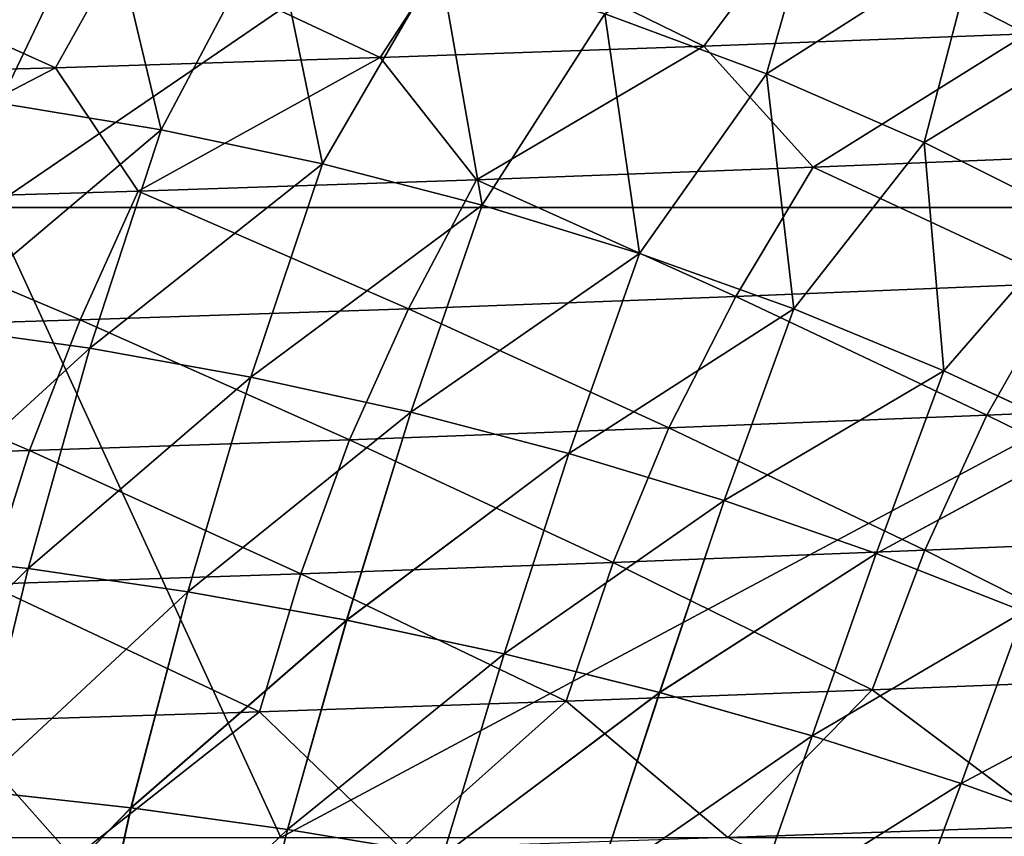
# Model space of a CAD drawing. Header units: metres. Extents: x -31 to 127, y -24 to 31.
# Tile 49 of 67: x 60.81 to 69.33, y 5.45 to 12.51. Entities that reach past the tile are written whole.
import ezdxf

# ---------------------------------------------------------------- set-up
doc = ezdxf.new("R2010")
doc.units = ezdxf.units.M
doc.layers.add('solid_13_381_041_XXX', color=7, linetype='CONTINUOUS')

msp = doc.modelspace()

# ---------------------------------------------------------------- linework, layer by layer
at = {"layer": 'solid_13_381_041_XXX'}
for points in [[(60.565231, 10.885859, 116.249481), (68.527412, 16.327152, 115.809334), (55.888191, 16.327391, 115.855858)], [(60.565231, 10.885859, 116.249481), (73.274803, 10.885625, 116.164314), (68.527412, 16.327152, 115.809334)], [(73.274803, 10.885625, 116.164314), (81.177765, 16.326603, 115.751122), (68.527412, 16.327152, 115.809334)], [(70.261925, 14.6059, 141.972061), (70.362419, 12.502832, 141.888916), (69.098709, 13.203887, 141.868103)], [(69.098946, 13.203829, 145.367859), (70.362625, 12.502773, 145.347046), (70.262108, 14.605868, 145.263901)], [(60.071453, 13.877574, 141.629944), (61.536015, 13.665314, 141.652725), (60.639256, 11.787436, 141.543594)], [(60.639633, 11.787431, 145.692368), (61.5364, 13.665306, 145.583237), (60.071861, 13.877584, 145.606018)], [(67.788475, 13.833856, 141.847687), (67.275604, 12.040837, 141.756653), (65.875633, 12.561348, 141.729004)], [(65.875938, 12.561301, 145.506958), (67.275887, 12.040783, 145.479309), (67.788742, 13.833801, 145.38829)], [(67.788475, 13.833856, 141.847687), (69.098709, 13.203887, 141.868103), (67.275604, 12.040837, 141.756653)], [(67.275887, 12.040783, 145.479309), (69.098946, 13.203829, 145.367859), (67.788742, 13.833801, 145.38829)], [(61.536015, 13.665314, 141.652725), (62.038837, 11.557404, 141.57164), (60.639256, 11.787436, 141.543594)], [(60.639633, 11.787431, 145.692368), (62.039192, 11.557385, 145.664322), (61.5364, 13.665306, 145.583237)], [(61.536015, 13.665314, 141.652725), (62.997311, 13.375168, 141.676895), (62.038837, 11.557404, 141.57164)], [(62.039192, 11.557385, 145.664322), (62.997669, 13.375144, 145.559067), (61.5364, 13.665306, 145.583237)], [(67.563843, 13.395653, 97.380821), (70.459534, 13.502619, 96.813416), (69.526123, 12.38778, 95.821739)], [(62.997311, 13.375168, 141.676895), (63.433151, 11.26382, 141.601135), (62.038837, 11.557404, 141.57164)], [(62.039192, 11.557385, 145.664322), (63.433483, 11.26379, 145.634827), (62.997669, 13.375144, 145.559067)], [(62.997311, 13.375168, 141.676895), (64.446716, 13.007069, 141.702362), (63.433151, 11.26382, 141.601135)], [(63.433483, 11.26379, 145.634827), (64.447052, 13.007032, 145.533615), (62.997669, 13.375144, 145.559067)], [(64.6595, 13.297162, 97.931801), (67.563843, 13.395653, 97.380821), (66.733864, 12.281395, 96.453064)], [(67.563843, 13.395653, 97.380821), (69.526123, 12.38778, 95.821739), (66.733864, 12.281395, 96.453064)], [(61.745384, 13.20843, 98.452881), (64.6595, 13.297162, 97.931801), (63.933178, 12.183467, 97.063698)], [(64.6595, 13.297162, 97.931801), (66.733864, 12.281395, 96.453064), (63.933178, 12.183467, 97.063698)], [(58.820385, 13.130742, 98.930603), (61.745384, 13.20843, 98.452881), (61.122879, 12.095262, 97.639305)], [(61.745384, 13.20843, 98.452881), (63.933178, 12.183467, 97.063698), (61.122879, 12.095262, 97.639305)], [(69.098709, 13.203887, 141.868103), (68.638237, 11.449337, 141.785049), (67.275604, 12.040837, 141.756653)], [(67.275887, 12.040783, 145.479309), (68.638481, 11.449277, 145.450912), (69.098946, 13.203829, 145.367859)], [(69.098709, 13.203887, 141.868103), (70.362419, 12.502832, 141.888916), (68.638237, 11.449337, 141.785049)], [(68.638481, 11.449277, 145.450912), (70.362625, 12.502773, 145.347046), (69.098946, 13.203829, 145.367859)], [(58.820385, 13.130742, 98.930603), (61.122879, 12.095262, 97.639305), (58.301804, 12.018047, 98.165558)], [(64.446716, 13.007069, 141.702362), (64.814827, 10.906488, 141.631973), (63.433151, 11.26382, 141.601135)], [(63.433483, 11.26379, 145.634827), (64.815132, 10.906449, 145.603989), (64.447052, 13.007032, 145.533615)], [(64.446716, 13.007069, 141.702362), (65.875633, 12.561348, 141.729004), (64.814827, 10.906488, 141.631973)], [(64.815132, 10.906449, 145.603989), (65.875938, 12.561301, 145.506958), (64.447052, 13.007032, 145.533615)], [(65.875633, 12.561348, 141.729004), (66.176491, 10.487196, 141.663986), (64.814827, 10.906488, 141.631973)], [(64.815132, 10.906449, 145.603989), (66.176773, 10.487149, 145.571976), (65.875938, 12.561301, 145.506958)], [(65.875633, 12.561348, 141.729004), (67.275604, 12.040837, 141.756653), (66.176491, 10.487196, 141.663986)], [(66.176773, 10.487149, 145.571976), (67.275887, 12.040783, 145.479309), (65.875938, 12.561301, 145.506958)], [(70.362419, 12.502832, 141.888916), (69.955132, 10.790648, 141.813965), (68.638237, 11.449337, 141.785049)], [(68.638481, 11.449277, 145.450912), (69.955345, 10.790586, 145.421997), (70.362625, 12.502773, 145.347046)], [(66.733864, 12.281395, 96.453064), (69.526123, 12.38778, 95.821739), (67.680016, 11.235199, 95.208275)], [(69.526123, 12.38778, 95.821739), (70.586349, 11.353194, 94.460648), (67.680016, 11.235199, 95.208275)], [(63.933178, 12.183467, 97.063698), (66.733864, 12.281395, 96.453064), (64.765167, 11.125924, 95.938026)], [(66.733864, 12.281395, 96.453064), (67.680016, 11.235199, 95.208275), (64.765167, 11.125924, 95.938026)], [(61.122879, 12.095262, 97.639305), (63.933178, 12.183467, 97.063698), (61.840271, 11.026937, 96.631165)], [(63.933178, 12.183467, 97.063698), (64.765167, 11.125924, 95.938026), (61.840271, 11.026937, 96.631165)], [(58.301804, 12.018047, 98.165558), (61.122879, 12.095262, 97.639305), (58.903793, 10.939805, 97.268951)], [(61.122879, 12.095262, 97.639305), (61.840271, 11.026937, 96.631165), (58.903793, 10.939805, 97.268951)], [(67.275604, 12.040837, 141.756653), (67.510811, 10.008978, 141.69693), (66.176491, 10.487196, 141.663986)], [(66.176773, 10.487149, 145.571976), (67.511063, 10.008926, 145.539032), (67.275887, 12.040783, 145.479309)], [(67.275604, 12.040837, 141.756653), (68.638237, 11.449337, 141.785049), (67.510811, 10.008978, 141.69693)], [(67.511063, 10.008926, 145.539032), (68.638481, 11.449277, 145.450912), (67.275887, 12.040783, 145.479309)], [(60.639256, 11.787436, 141.543594), (62.038837, 11.557404, 141.57164), (60.02787, 9.8613, 141.453659)], [(60.02824, 9.861297, 145.782318), (62.039192, 11.557385, 145.664322), (60.639633, 11.787431, 145.692368)], [(62.038837, 11.557404, 141.57164), (61.42186, 9.668154, 141.485916), (60.02787, 9.8613, 141.453659)], [(60.02824, 9.861297, 145.782318), (61.422207, 9.668139, 145.750061), (62.039192, 11.557385, 145.664322)], [(62.038837, 11.557404, 141.57164), (63.433151, 11.26382, 141.601135), (61.42186, 9.668154, 141.485916)], [(61.422207, 9.668139, 145.750061), (63.433483, 11.26379, 145.634827), (62.039192, 11.557385, 145.664322)], [(68.638237, 11.449337, 141.785049), (68.810417, 9.47489, 141.730576), (67.510811, 10.008978, 141.69693)], [(67.511063, 10.008926, 145.539032), (68.810638, 9.474834, 145.505402), (68.638481, 11.449277, 145.450912)], [(68.638237, 11.449337, 141.785049), (69.955132, 10.790648, 141.813965), (68.810417, 9.47489, 141.730576)], [(68.810638, 9.474834, 145.505402), (69.955345, 10.790586, 145.421997), (68.638481, 11.449277, 145.450912)], [(67.680016, 11.235199, 95.208275), (70.586349, 11.353194, 94.460648), (69.834312, 10.231964, 93.651947)], [(63.433151, 11.26382, 141.601135), (62.813923, 9.419996, 141.519806), (61.42186, 9.668154, 141.485916)], [(61.422207, 9.668139, 145.750061), (62.814247, 9.419971, 145.716156), (63.433483, 11.26379, 145.634827)], [(63.433151, 11.26382, 141.601135), (64.814827, 10.906488, 141.631973), (62.813923, 9.419996, 141.519806)], [(62.814247, 9.419971, 145.716156), (64.815132, 10.906449, 145.603989), (63.433483, 11.26379, 145.634827)], [(64.765167, 11.125924, 95.938026), (67.680016, 11.235199, 95.208275), (67.010086, 10.11683, 94.452156)], [(67.680016, 11.235199, 95.208275), (69.834312, 10.231964, 93.651947), (67.010086, 10.11683, 94.452156)], [(61.840271, 11.026937, 96.631165), (64.765167, 11.125924, 95.938026), (64.177849, 10.010092, 95.230682)], [(64.765167, 11.125924, 95.938026), (67.010086, 10.11683, 94.452156), (64.177849, 10.010092, 95.230682)], [(58.903793, 10.939805, 97.268951), (61.840271, 11.026937, 96.631165), (61.336021, 9.913301, 95.968155)], [(61.840271, 11.026937, 96.631165), (64.177849, 10.010092, 95.230682), (61.336021, 9.913301, 95.968155)], [(58.903793, 10.939805, 97.268951), (61.336021, 9.913301, 95.968155), (58.483009, 9.828011, 96.64521)], [(64.814827, 10.906488, 141.631973), (64.197121, 9.116448, 141.555237), (62.813923, 9.419996, 141.519806)], [(62.814247, 9.419971, 145.716156), (64.197418, 9.116415, 145.680725), (64.815132, 10.906449, 145.603989)], [(64.814827, 10.906488, 141.631973), (66.176491, 10.487196, 141.663986), (64.197121, 9.116448, 141.555237)], [(64.197418, 9.116415, 145.680725), (66.176773, 10.487149, 145.571976), (64.815132, 10.906449, 145.603989)], [(50.312305, 5.437674, 116.539604), (63.072845, 5.437644, 116.500504), (60.565231, 10.885859, 116.249481)], [(63.072845, 5.437644, 116.500504), (73.274803, 10.885625, 116.164314), (60.565231, 10.885859, 116.249481)], [(63.072845, 5.437644, 116.500504), (75.805283, 5.437507, 116.404823), (73.274803, 10.885625, 116.164314)], [(69.955132, 10.790648, 141.813965), (70.067955, 8.887985, 141.764664), (68.810417, 9.47489, 141.730576)], [(68.810638, 9.474834, 145.505402), (70.068161, 8.887929, 145.471313), (69.955345, 10.790586, 145.421997)], [(66.176491, 10.487196, 141.663986), (65.564438, 8.75913, 141.591995), (64.197121, 9.116448, 141.555237)], [(64.197418, 9.116415, 145.680725), (65.56472, 8.75909, 145.643967), (66.176773, 10.487149, 145.571976)], [(66.176491, 10.487196, 141.663986), (67.510811, 10.008978, 141.69693), (65.564438, 8.75913, 141.591995)], [(65.56472, 8.75909, 145.643967), (67.511063, 10.008926, 145.539032), (66.176773, 10.487149, 145.571976)], [(67.010086, 10.11683, 94.452156), (69.834312, 10.231964, 93.651947), (69.182732, 9.091133, 92.94912)], [(69.834312, 10.231964, 93.651947), (71.93045, 9.208634, 92.099472), (69.182732, 9.091133, 92.94912)], [(64.177849, 10.010092, 95.230682), (67.010086, 10.11683, 94.452156), (66.429176, 8.980027, 93.793457)], [(67.010086, 10.11683, 94.452156), (69.182732, 9.091133, 92.94912), (66.429176, 8.980027, 93.793457)], [(61.336021, 9.913301, 95.968155), (64.177849, 10.010092, 95.230682), (63.668171, 8.876867, 94.612671)], [(64.177849, 10.010092, 95.230682), (66.429176, 8.980027, 93.793457), (63.668171, 8.876867, 94.612671)], [(67.510811, 10.008978, 141.69693), (66.908844, 8.350751, 141.629837), (65.564438, 8.75913, 141.591995)], [(65.56472, 8.75909, 145.643967), (66.909096, 8.350705, 145.606125), (67.511063, 10.008926, 145.539032)], [(67.510811, 10.008978, 141.69693), (68.810417, 9.47489, 141.730576), (66.908844, 8.350751, 141.629837)], [(66.909096, 8.350705, 145.606125), (68.810638, 9.474834, 145.505402), (67.511063, 10.008926, 145.539032)], [(58.483009, 9.828011, 96.64521), (61.336021, 9.913301, 95.968155), (60.898075, 8.783184, 95.386925)], [(61.336021, 9.913301, 95.968155), (63.668171, 8.876867, 94.612671), (60.898075, 8.783184, 95.386925)], [(58.483009, 9.828011, 96.64521), (60.898075, 8.783184, 95.386925), (58.117268, 8.700506, 96.09639)], [(60.02787, 9.8613, 141.453659), (61.42186, 9.668154, 141.485916), (59.506428, 7.919206, 141.379654)], [(59.506786, 7.919204, 145.856308), (61.422207, 9.668139, 145.750061), (60.02824, 9.861297, 145.782318)], [(61.42186, 9.668154, 141.485916), (60.886799, 7.763927, 141.415131), (59.506428, 7.919206, 141.379654)], [(59.506786, 7.919204, 145.856308), (60.887138, 7.763915, 145.820847), (61.422207, 9.668139, 145.750061)], [(61.42186, 9.668154, 141.485916), (62.813923, 9.419996, 141.519806), (60.886799, 7.763927, 141.415131)], [(60.887138, 7.763915, 145.820847), (62.814247, 9.419971, 145.716156), (61.422207, 9.668139, 145.750061)], [(68.810417, 9.47489, 141.730576), (68.223282, 7.894028, 141.668518), (66.908844, 8.350751, 141.629837)], [(66.909096, 8.350705, 145.606125), (68.223511, 7.89398, 145.567459), (68.810638, 9.474834, 145.505402)], [(68.810417, 9.47489, 141.730576), (70.067955, 8.887985, 141.764664), (68.223282, 7.894028, 141.668518)], [(68.223511, 7.89398, 145.567459), (70.068161, 8.887929, 145.471313), (68.810638, 9.474834, 145.505402)], [(62.813923, 9.419996, 141.519806), (62.26767, 7.563072, 141.452362), (60.886799, 7.763927, 141.415131)], [(60.887138, 7.763915, 145.820847), (62.26799, 7.563052, 145.783615), (62.814247, 9.419971, 145.716156)], [(62.813923, 9.419996, 141.519806), (64.197121, 9.116448, 141.555237), (62.26767, 7.563072, 141.452362)], [(62.26799, 7.563052, 145.783615), (64.197418, 9.116415, 145.680725), (62.814247, 9.419971, 145.716156)], [(69.182732, 9.091133, 92.94912), (71.93045, 9.208634, 92.099472), (71.334312, 8.033803, 91.452301)], [(64.197121, 9.116448, 141.555237), (63.642845, 7.316162, 141.491241), (62.26767, 7.563072, 141.452362)], [(62.26799, 7.563052, 145.783615), (63.643143, 7.316135, 145.74472), (64.197418, 9.116415, 145.680725)], [(64.197121, 9.116448, 141.555237), (65.564438, 8.75913, 141.591995), (63.642845, 7.316162, 141.491241)], [(63.643143, 7.316135, 145.74472), (65.56472, 8.75909, 145.643967), (64.197418, 9.116415, 145.680725)], [(66.429176, 8.980027, 93.793457), (69.182732, 9.091133, 92.94912), (68.64402, 7.922158, 92.341934)], [(69.182732, 9.091133, 92.94912), (71.334312, 8.033803, 91.452301), (68.64402, 7.922158, 92.341934)], [(63.668171, 8.876867, 94.612671), (66.429176, 8.980027, 93.793457), (65.948502, 7.816388, 93.223686)], [(66.429176, 8.980027, 93.793457), (68.64402, 7.922158, 92.341934), (65.948502, 7.816388, 93.223686)], [(60.898075, 8.783184, 95.386925), (63.668171, 8.876867, 94.612671), (63.246082, 7.717998, 94.077354)], [(63.668171, 8.876867, 94.612671), (65.948502, 7.816388, 93.223686), (63.246082, 7.717998, 94.077354)], [(70.067955, 8.887985, 141.764664), (69.50071, 7.391682, 141.707764), (68.223282, 7.894028, 141.668518)], [(68.223511, 7.89398, 145.567459), (69.500908, 7.391633, 145.528198), (70.068161, 8.887929, 145.471313)], [(58.117268, 8.700506, 96.09639), (60.898075, 8.783184, 95.386925), (60.53511, 7.62848, 94.882706)], [(60.898075, 8.783184, 95.386925), (63.246082, 7.717998, 94.077354), (60.53511, 7.62848, 94.882706)], [(65.564438, 8.75913, 141.591995), (65.006004, 7.024602, 141.531601), (63.642845, 7.316162, 141.491241)], [(63.643143, 7.316135, 145.74472), (65.006271, 7.02457, 145.704376), (65.56472, 8.75909, 145.643967)], [(65.564438, 8.75913, 141.591995), (66.908844, 8.350751, 141.629837), (65.006004, 7.024602, 141.531601)], [(65.006271, 7.02457, 145.704376), (66.909096, 8.350705, 145.606125), (65.56472, 8.75909, 145.643967)], [(66.908844, 8.350751, 141.629837), (66.350754, 6.690696, 141.573151), (65.006004, 7.024602, 141.531601)], [(65.006271, 7.02457, 145.704376), (66.350998, 6.69066, 145.662811), (66.909096, 8.350705, 145.606125)], [(66.908844, 8.350751, 141.629837), (68.223282, 7.894028, 141.668518), (66.350754, 6.690696, 141.573151)], [(66.350998, 6.69066, 145.662811), (68.223511, 7.89398, 145.567459), (66.909096, 8.350705, 145.606125)], [(68.64402, 7.922158, 92.341934), (71.334312, 8.033803, 91.452301), (70.830818, 6.819405, 90.912613)], [(59.506428, 7.919206, 141.379654), (60.886799, 7.763927, 141.415131), (59.064625, 5.96142, 141.321198)], [(59.064976, 5.961418, 145.914764), (60.887138, 7.763915, 145.820847), (59.506786, 7.919204, 145.856308)], [(65.948502, 7.816388, 93.223686), (68.64402, 7.922158, 92.341934), (68.188667, 6.715629, 91.83506)], [(68.223282, 7.894028, 141.668518), (67.670715, 6.316755, 141.615677), (66.350754, 6.690696, 141.573151)], [(66.350998, 6.69066, 145.662811), (67.670937, 6.316716, 145.620285), (68.223511, 7.89398, 145.567459)], [(68.223282, 7.894028, 141.668518), (69.50071, 7.391682, 141.707764), (67.670715, 6.316755, 141.615677)], [(67.670937, 6.316716, 145.620285), (69.500908, 7.391633, 145.528198), (68.223511, 7.89398, 145.567459)], [(68.64402, 7.922158, 92.341934), (70.830818, 6.819405, 90.912613), (68.188667, 6.715629, 91.83506)], [(60.886799, 7.763927, 141.415131), (60.419712, 5.845314, 141.358734), (59.064625, 5.96142, 141.321198)], [(59.064976, 5.961418, 145.914764), (60.42004, 5.845305, 145.877243), (60.887138, 7.763915, 145.820847)], [(60.886799, 7.763927, 141.415131), (62.26767, 7.563072, 141.452362), (60.419712, 5.845314, 141.358734)], [(60.42004, 5.845305, 145.877243), (62.26799, 7.563052, 145.783615), (60.887138, 7.763915, 145.820847)], [(63.246082, 7.717998, 94.077354), (65.948502, 7.816388, 93.223686), (65.541855, 6.617098, 92.74733)], [(65.948502, 7.816388, 93.223686), (68.188667, 6.715629, 91.83506), (65.541855, 6.617098, 92.74733)], [(60.53511, 7.62848, 94.882706), (63.246082, 7.717998, 94.077354), (62.88871, 6.525247, 93.628944)], [(63.246082, 7.717998, 94.077354), (65.541855, 6.617098, 92.74733), (62.88871, 6.525247, 93.628944)], [(60.53511, 7.62848, 94.882706), (62.88871, 6.525247, 93.628944), (60.227531, 6.44151, 94.459419)], [(62.26767, 7.563072, 141.452362), (61.776794, 5.694105, 141.398071), (60.419712, 5.845314, 141.358734)], [(60.42004, 5.845305, 145.877243), (61.777103, 5.694089, 145.837906), (62.26799, 7.563052, 145.783615)], [(62.26767, 7.563072, 141.452362), (63.642845, 7.316162, 141.491241), (61.776794, 5.694105, 141.398071)], [(61.777103, 5.694089, 145.837906), (63.643143, 7.316135, 145.74472), (62.26799, 7.563052, 145.783615)], [(69.50071, 7.391682, 141.707764), (68.959503, 5.905089, 141.658936), (67.670715, 6.316755, 141.615677)], [(67.670937, 6.316716, 145.620285), (68.959702, 5.905049, 145.577026), (69.500908, 7.391633, 145.528198)], [(69.50071, 7.391682, 141.707764), (70.734138, 6.846471, 141.747345), (68.959503, 5.905089, 141.658936)], [(68.959702, 5.905049, 145.577026), (70.734314, 6.846423, 145.488617), (69.500908, 7.391633, 145.528198)], [(63.642845, 7.316162, 141.491241), (63.130772, 5.507294, 141.439117), (61.776794, 5.694105, 141.398071)], [(61.777103, 5.694089, 145.837906), (63.131062, 5.507273, 145.796844), (63.643143, 7.316135, 145.74472)], [(63.642845, 7.316162, 141.491241), (65.006004, 7.024602, 141.531601), (63.130772, 5.507294, 141.439117)], [(63.131062, 5.507273, 145.796844), (65.006271, 7.02457, 145.704376), (63.643143, 7.316135, 145.74472)], [(65.006004, 7.024602, 141.531601), (64.476402, 5.285983, 141.481705), (63.130772, 5.507294, 141.439117)], [(63.131062, 5.507273, 145.796844), (64.476669, 5.285958, 145.754257), (65.006271, 7.02457, 145.704376)], [(65.006004, 7.024602, 141.531601), (66.350754, 6.690696, 141.573151), (64.476402, 5.285983, 141.481705)], [(64.476669, 5.285958, 145.754257), (66.350998, 6.69066, 145.662811), (65.006271, 7.02457, 145.704376)], [(68.188667, 6.715629, 91.83506), (70.830818, 6.819405, 90.912613), (69.760086, 5.535968, 90.716606)], [(70.734138, 6.846471, 141.747345), (70.210838, 5.458073, 141.702667), (68.959503, 5.905089, 141.658936)], [(68.959702, 5.905049, 145.577026), (70.211014, 5.458033, 145.53331), (70.734314, 6.846423, 145.488617)], [(66.350754, 6.690696, 141.573151), (65.808372, 5.031986, 141.52562), (64.476402, 5.285983, 141.481705)], [(64.476669, 5.285958, 145.754257), (65.808617, 5.031958, 145.710342), (66.350998, 6.69066, 145.662811)], [(65.541855, 6.617098, 92.74733), (68.188667, 6.715629, 91.83506), (66.939873, 5.436523, 91.742241)], [(66.350754, 6.690696, 141.573151), (67.670715, 6.316755, 141.615677), (65.808372, 5.031986, 141.52562)], [(65.808617, 5.031958, 145.710342), (67.670937, 6.316716, 145.620285), (66.350998, 6.69066, 145.662811)], [(68.188667, 6.715629, 91.83506), (69.760086, 5.535968, 90.716606), (66.939873, 5.436523, 91.742241)], [(62.88871, 6.525247, 93.628944), (65.541855, 6.617098, 92.74733), (64.114151, 5.342876, 92.745514)], [(65.541855, 6.617098, 92.74733), (66.939873, 5.436523, 91.742241), (64.114151, 5.342876, 92.745514)], [(60.227531, 6.44151, 94.459419), (62.88871, 6.525247, 93.628944), (61.280762, 5.256711, 93.700157)], [(62.88871, 6.525247, 93.628944), (64.114151, 5.342876, 92.745514), (61.280762, 5.256711, 93.700157)], [(60.227531, 6.44151, 94.459419), (61.280762, 5.256711, 93.700157), (58.437534, 5.179709, 94.579926)], [(67.670715, 6.316755, 141.615677), (67.121376, 4.747118, 141.570633), (65.808372, 5.031986, 141.52562)], [(65.808617, 5.031958, 145.710342), (67.12159, 4.747088, 145.665329), (67.670937, 6.316716, 145.620285)], [(67.670715, 6.316755, 141.615677), (68.959503, 5.905089, 141.658936), (67.121376, 4.747118, 141.570633)], [(67.12159, 4.747088, 145.665329), (68.959702, 5.905049, 145.577026), (67.670937, 6.316716, 145.620285)], [(68.959503, 5.905089, 141.658936), (68.410095, 4.433197, 141.616547), (67.121376, 4.747118, 141.570633)], [(67.12159, 4.747088, 145.665329), (68.410286, 4.433166, 145.619431), (68.959702, 5.905049, 145.577026)], [(68.959503, 5.905089, 141.658936), (70.210838, 5.458073, 141.702667), (68.410095, 4.433197, 141.616547)], [(68.410286, 4.433166, 145.619431), (70.211014, 5.458033, 145.53331), (68.959702, 5.905049, 145.577026)], [(60.419712, 5.845314, 141.358734), (61.776794, 5.694105, 141.398071), (60.037331, 3.909149, 141.317047)], [(60.037647, 3.909144, 145.91893), (61.777103, 5.694089, 145.837906), (60.42004, 5.845305, 145.877243)], [(61.776794, 5.694105, 141.398071), (61.362022, 3.808202, 141.357346), (60.037331, 3.909149, 141.317047)], [(60.037647, 3.909144, 145.91893), (61.36232, 3.808192, 145.878616), (61.777103, 5.694089, 145.837906)], [(61.776794, 5.694105, 141.398071), (63.130772, 5.507294, 141.439117), (61.362022, 3.808202, 141.357346)], [(61.36232, 3.808192, 145.878616), (63.131062, 5.507273, 145.796844), (61.777103, 5.694089, 145.837906)], [(63.130772, 5.507294, 141.439117), (62.685432, 3.682862, 141.399368), (61.362022, 3.808202, 141.357346)], [(61.36232, 3.808192, 145.878616), (62.685711, 3.682848, 145.836609), (63.131062, 5.507273, 145.796844)], [(63.130772, 5.507294, 141.439117), (64.476402, 5.285983, 141.481705), (62.685432, 3.682862, 141.399368)], [(62.685711, 3.682848, 145.836609), (64.476669, 5.285958, 145.754257), (63.131062, 5.507273, 145.796844)], [(66.939873, 5.436523, 91.742241), (69.760086, 5.535968, 90.716606), (69.451416, 4.230523, 90.383987)], [(70.210838, 5.458073, 141.702667), (69.669334, 4.092107, 141.663132), (68.410095, 4.433197, 141.616547)], [(68.410286, 4.433166, 145.619431), (69.66951, 4.092076, 145.572845), (70.211014, 5.458033, 145.53331)]]:
    msp.add_3dface(points, dxfattribs=at)

doc.saveas('drawing.dxf')
